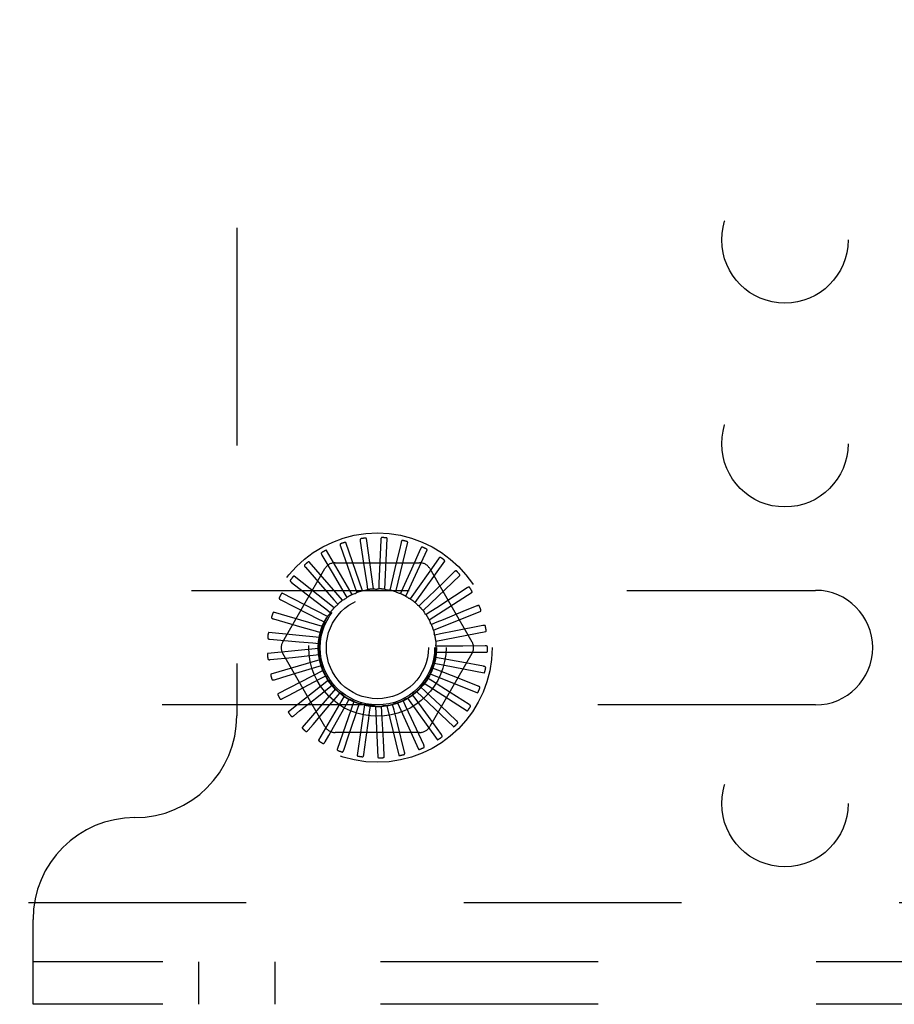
# Model space of a CAD drawing. Header units: inches. Extents: x 0 to 97.1, y 0 to 62.9.
# Tile 38 of 56: x 70.8 to 73, y 49.8 to 52.3. Entities that reach past the tile are written whole.
import ezdxf

# ---------------------------------------------------------------- set-up
doc = ezdxf.new("R2010")
doc.units = ezdxf.units.IN
doc.header["$LTSCALE"] = 5.342857
doc.header["$MEASUREMENT"] = 0
doc.linetypes.add('HIDDEN', pattern=[0.2, 0.1, -0.1])
doc.layers.add('DEFAULT_2', color=8, linetype='HIDDEN')

msp = doc.modelspace()

# ---------------------------------------------------------------- linework, layer by layer
at = {"layer": 'DEFAULT_2', "color": 8, "linetype": 'HIDDEN'}
for p, q in [((71.345219, 53.881453), (71.345219, 50.547453)), ((71.653989, 50.85408), (71.613116, 50.972176)), ((71.648273, 50.9757), (71.656427, 50.921716)), ((71.681068, 50.858414), (71.663283, 50.98211)), ((71.698473, 50.978917), (71.697724, 50.960381)), ((71.708478, 50.857544), (71.714425, 50.982371)), ((71.735229, 50.851502), (71.764691, 50.972948)), ((71.748374, 50.972576), (71.74413, 50.954517)), ((71.628219, 50.8447), (71.565735, 50.952926)), ((71.59959, 50.96304), (71.617813, 50.911575)), ((71.697724, 50.960381), (71.69555, 50.906879)), ((71.74413, 50.954517), (71.73588, 50.919428)), ((71.760352, 50.840508), (71.812266, 50.954183)), ((71.796173, 50.956905), (71.773847, 50.907083)), ((71.60469, 50.830613), (71.522853, 50.925058)), ((71.554182, 50.941396), (71.581816, 50.89431)), ((71.586777, 50.922786), (71.793661, 50.922786)), ((71.656427, 50.921716), (71.664097, 50.870794)), ((71.73588, 50.919428), (71.724074, 50.869303)), ((71.782941, 50.824957), (71.85543, 50.926753)), ((71.840142, 50.932472), (71.81904, 50.902384)), ((71.458076, 50.729036), (71.561518, 50.908203)), ((71.513691, 50.91155), (71.561288, 50.857397)), ((71.617813, 50.911575), (71.634982, 50.863025)), ((71.69555, 50.906879), (71.694157, 50.872912)), ((71.773847, 50.907083), (71.752768, 50.860098)), ((71.81892, 50.908203), (71.922362, 50.729036)), ((71.878693, 50.900159), (71.852278, 50.874608)), ((71.479581, 50.87458), (71.536566, 50.830414)), ((71.584252, 50.812327), (71.48602, 50.889578)), ((71.581816, 50.89431), (71.607862, 50.849886)), ((71.664097, 50.870794), (71.666204, 50.856691)), ((71.694157, 50.872912), (71.693557, 50.858665)), ((71.802178, 50.805412), (71.892622, 50.891651)), ((70.165219, 50.854953), (72.765219, 50.854953)), ((71.567644, 50.790504), (71.456568, 50.847768)), ((71.561288, 50.857397), (71.58372, 50.831853)), ((71.607862, 50.849886), (71.61506, 50.837577)), ((71.634982, 50.863025), (71.639719, 50.849576)), ((71.724074, 50.869303), (71.720789, 50.855428)), ((71.752768, 50.860098), (71.746916, 50.847095)), ((71.817369, 50.78258), (71.922499, 50.850143)), ((71.910433, 50.861134), (71.879659, 50.841044)), ((71.453083, 50.831823), (71.517397, 50.799239)), ((71.536566, 50.830414), (71.563426, 50.809576)), ((71.58372, 50.831853), (71.593117, 50.821128)), ((71.779201, 50.845628), (71.770994, 50.833968)), ((71.802419, 50.826418), (71.792153, 50.816521)), ((71.555467, 50.765932), (71.43556, 50.80114)), ((71.517397, 50.799239), (71.547715, 50.783861)), ((71.563426, 50.809576), (71.574683, 50.800823)), ((71.82158, 50.803161), (71.809627, 50.795386)), ((71.827964, 50.757286), (71.943981, 50.803732)), ((71.934213, 50.816808), (71.900193, 50.802905)), ((71.435156, 50.784823), (71.504474, 50.765)), ((71.547715, 50.783861), (71.560425, 50.777397)), ((71.835995, 50.776697), (71.822786, 50.771325)), ((71.548159, 50.7395), (71.423756, 50.751379)), ((71.504474, 50.765), (71.537155, 50.755638)), ((71.537155, 50.755638), (71.550859, 50.751696)), ((71.833581, 50.730443), (71.956292, 50.754094)), ((71.878478, 50.754638), (71.84514, 50.747984)), ((71.949174, 50.768782), (71.878478, 50.754638)), ((71.426447, 50.735281), (71.498265, 50.728934)), ((71.498265, 50.728934), (71.532127, 50.725926)), ((71.532127, 50.725926), (71.546329, 50.724649)), ((71.84514, 50.747984), (71.831153, 50.745209)), ((71.545986, 50.712162), (71.421583, 50.700283)), ((71.834017, 50.703023), (71.958986, 50.703023)), ((71.848686, 50.718059), (71.834427, 50.717981)), ((71.900182, 50.718404), (71.848686, 50.718059)), ((71.954776, 50.718793), (71.900182, 50.718404)), ((71.427273, 50.684985), (71.481583, 50.690561)), ((71.549026, 50.684907), (71.429119, 50.6497)), ((71.561518, 50.520703), (71.458076, 50.69987)), ((71.481583, 50.690561), (71.532812, 50.6958)), ((71.532812, 50.6958), (71.547, 50.697233)), ((71.922362, 50.69987), (71.81892, 50.520703)), ((71.846505, 50.688004), (71.832489, 50.690626)), ((71.897135, 50.678597), (71.846505, 50.688004)), ((71.950817, 50.668646), (71.897135, 50.678597)), ((71.557169, 50.65872), (71.446093, 50.601456)), ((71.489875, 50.651508), (71.539187, 50.666347)), ((71.539187, 50.666347), (71.552847, 50.67044)), ((71.838675, 50.658905), (71.825409, 50.664132)), ((71.829255, 50.676016), (71.951966, 50.652365)), ((71.88661, 50.640086), (71.838675, 50.658905)), ((71.437601, 50.635755), (71.455362, 50.641109)), ((71.455362, 50.641109), (71.489875, 50.651508)), ((71.570121, 50.634548), (71.471889, 50.557297)), ((71.520908, 50.622857), (71.551021, 50.638634)), ((71.551021, 50.638634), (71.563659, 50.645237)), ((71.56597, 50.642718), (71.56609, 50.642476)), ((71.82548, 50.631813), (71.813442, 50.639456)), ((71.819468, 50.650397), (71.935485, 50.603951)), ((71.868987, 50.604263), (71.82548, 50.631813)), ((71.937438, 50.620156), (71.88661, 50.640086)), ((71.473487, 50.597988), (71.520908, 50.622857)), ((71.587414, 50.613263), (71.505576, 50.518818)), ((71.541302, 50.59247), (71.567885, 50.61366)), ((71.567885, 50.61366), (71.579045, 50.622536)), ((71.786403, 50.606949), (71.876847, 50.520711)), ((71.807396, 50.607708), (71.797022, 50.617491)), ((71.80501, 50.627094), (71.91014, 50.559531)), ((71.844903, 50.572422), (71.807396, 50.607708)), ((71.45706, 50.589369), (71.473487, 50.597988)), ((71.499445, 50.559075), (71.541302, 50.59247)), ((71.608422, 50.595636), (71.545937, 50.487409)), ((71.567079, 50.566491), (71.589171, 50.59233)), ((71.589171, 50.59233), (71.598449, 50.603157)), ((71.632386, 50.582302), (71.591513, 50.464207)), ((71.614109, 50.575413), (71.621171, 50.587801)), ((71.759329, 50.571804), (71.753335, 50.584742)), ((71.764319, 50.590689), (71.836808, 50.488892)), ((71.785077, 50.587461), (71.776742, 50.599031)), ((71.815228, 50.545715), (71.785077, 50.587461)), ((71.915125, 50.575073), (71.868987, 50.604263)), ((72.765219, 50.573953), (70.165219, 50.573953)), ((71.484946, 50.547503), (71.499445, 50.559075)), ((71.532298, 50.525779), (71.567079, 50.566491)), ((71.597306, 50.545861), (71.614109, 50.575413)), ((71.658441, 50.573746), (71.640656, 50.450049)), ((71.641798, 50.563522), (71.646388, 50.577022)), ((71.671237, 50.557085), (71.673189, 50.571211)), ((71.685644, 50.570274), (71.69159, 50.445447)), ((71.701362, 50.556337), (71.700605, 50.570576)), ((71.713013, 50.572014), (71.742475, 50.450568)), ((71.731084, 50.561303), (71.727646, 50.575142)), ((71.739317, 50.52832), (71.731084, 50.561303)), ((71.739558, 50.578902), (71.791472, 50.465226)), ((71.773655, 50.540975), (71.759329, 50.571804)), ((71.884683, 50.535028), (71.844903, 50.572422)), ((71.570858, 50.499302), (71.597306, 50.545861)), ((71.804068, 50.475606), (71.773655, 50.540975)), ((71.847212, 50.501468), (71.815228, 50.545715)), ((71.520251, 50.511672), (71.532298, 50.525779)), ((71.756808, 50.458376), (71.739317, 50.52832)), ((71.561699, 50.48317), (71.570858, 50.499302)), ((71.793661, 50.50612), (71.586777, 50.50612)), ((71.607792, 50.463027), (71.619563, 50.497841)), ((71.656864, 50.451971), (71.661834, 50.488384)), ((71.707142, 50.450402), (71.705131, 50.487097)), ((69.765219, 50.089453), (73.015219, 50.089453)), ((70.845219, 49.839453), (70.845219, 50.047453)), ((92.535219, 49.943453), (70.845219, 49.943453)), ((71.251469, 49.943453), (71.251469, 49.839453)), ((71.438969, 49.943453), (71.438969, 49.839453)), ((92.535219, 49.839453), (70.845219, 49.839453))]:
    msp.add_line(p, q, dxfattribs=at)
for points in [[(71.600271, 50.969316), (71.599853, 50.96912), (71.599504, 50.968866), (71.599225, 50.968548), (71.599015, 50.968182), (71.598872, 50.967783), (71.598788, 50.967349), (71.598759, 50.966881), (71.598777, 50.966387), (71.598837, 50.965869), (71.598933, 50.965332), (71.59906, 50.964779), (71.599213, 50.964212), (71.59939, 50.963633), (71.59959, 50.96304)], [(71.613116, 50.972176), (71.613029, 50.972326), (71.612912, 50.972447), (71.61276, 50.972538), (71.612584, 50.972604), (71.612392, 50.972651), (71.612186, 50.97268), (71.611972, 50.972696), (71.611747, 50.972699), (71.611513, 50.972691), (71.61127, 50.972673), (71.611019, 50.972647), (71.610761, 50.972612), (71.610495, 50.972569), (71.610223, 50.972518), (71.609941, 50.97246), (71.609651, 50.972393), (71.609345, 50.972317), (71.609038, 50.972235), (71.608745, 50.97215), (71.608462, 50.972062)], [(71.65013, 50.981733), (71.649682, 50.98162), (71.649291, 50.981436), (71.648958, 50.981177), (71.648681, 50.980858), (71.648465, 50.980493), (71.648302, 50.980082), (71.648184, 50.979629), (71.648108, 50.97914), (71.648069, 50.97862), (71.648062, 50.978074), (71.648082, 50.977508), (71.648125, 50.976922), (71.648189, 50.976319), (71.648273, 50.9757)], [(71.663283, 50.98211), (71.663227, 50.982274), (71.663135, 50.982415), (71.663003, 50.982533), (71.662843, 50.982632), (71.662663, 50.982714), (71.662466, 50.982782), (71.662258, 50.982837), (71.662038, 50.982883), (71.661807, 50.98292), (71.661565, 50.982948), (71.661314, 50.98297), (71.661053, 50.982984), (71.660785, 50.982992), (71.660507, 50.982994), (71.66022, 50.98299), (71.659922, 50.98298), (71.659613, 50.982963), (71.659291, 50.98294), (71.658955, 50.982909), (71.658605, 50.982869)], [(71.701438, 50.98449), (71.700976, 50.984463), (71.700558, 50.984357), (71.700181, 50.984166), (71.699849, 50.983905), (71.699568, 50.983587), (71.69933, 50.983214), (71.699128, 50.982792), (71.698961, 50.982326), (71.698825, 50.981823), (71.698715, 50.981289), (71.698626, 50.980729), (71.698558, 50.980145), (71.698507, 50.979541), (71.698473, 50.978917)], [(71.714425, 50.982371), (71.7144, 50.982542), (71.714337, 50.982699), (71.714229, 50.982839), (71.714091, 50.982966), (71.71393, 50.983081), (71.713749, 50.983185), (71.713556, 50.983279), (71.713348, 50.983365), (71.713128, 50.983445), (71.712896, 50.983519), (71.712653, 50.983588), (71.7124, 50.983651), (71.712138, 50.98371), (71.711866, 50.983764), (71.711583, 50.983815), (71.711289, 50.983861), (71.710982, 50.983903), (71.710661, 50.983941), (71.710323, 50.983974), (71.709969, 50.984002)], [(71.752339, 50.977487), (71.751881, 50.977548), (71.75145, 50.977523), (71.751045, 50.977406), (71.75067, 50.977213), (71.750333, 50.976954), (71.750028, 50.976633), (71.749751, 50.976257), (71.749498, 50.975831), (71.749269, 50.975363), (71.74906, 50.974859), (71.748868, 50.974326), (71.74869, 50.973765), (71.748525, 50.973182), (71.748374, 50.972576)], [(71.764691, 50.972948), (71.7647, 50.973121), (71.764666, 50.973287), (71.764588, 50.973445), (71.764476, 50.973596), (71.76434, 50.973739), (71.764182, 50.973875), (71.76401, 50.974004), (71.763822, 50.974128), (71.763621, 50.974248), (71.763407, 50.974365), (71.763182, 50.974478), (71.762945, 50.974588), (71.762699, 50.974696), (71.762442, 50.974801), (71.762174, 50.974904), (71.761894, 50.975005), (71.761595, 50.975106), (71.761293, 50.975203), (71.761002, 50.975289), (71.760718, 50.975368)], [(71.553664, 50.947687), (71.55329, 50.947416), (71.552995, 50.9471), (71.552782, 50.946735), (71.552644, 50.946337), (71.552579, 50.945917), (71.55258, 50.945475), (71.552639, 50.94501), (71.55275, 50.944528), (71.552907, 50.944031), (71.553104, 50.943522), (71.553332, 50.943003), (71.553591, 50.942475), (71.553874, 50.94194), (71.554182, 50.941396)], [(71.565735, 50.952926), (71.565622, 50.953057), (71.565483, 50.953154), (71.565317, 50.953215), (71.565132, 50.953247), (71.564934, 50.953256), (71.564727, 50.953246), (71.564513, 50.953221), (71.564292, 50.953181), (71.564063, 50.953129), (71.563828, 50.953066), (71.563587, 50.952992), (71.56334, 50.952909), (71.563087, 50.952817), (71.562829, 50.952715), (71.562564, 50.952605), (71.562291, 50.952484), (71.56201, 50.952354), (71.56172, 50.952213), (71.56142, 50.952059), (71.56111, 50.951893)], [(71.800997, 50.960977), (71.800558, 50.961124), (71.80013, 50.961181), (71.79971, 50.961143), (71.799305, 50.961024), (71.798926, 50.960833), (71.798566, 50.960577), (71.798222, 50.960259), (71.797893, 50.959889), (71.79758, 50.959473), (71.797279, 50.959017), (71.796989, 50.95853), (71.796709, 50.958013), (71.796437, 50.957472), (71.796173, 50.956905)], [(71.812266, 50.954183), (71.812307, 50.954351), (71.812306, 50.95452), (71.812259, 50.954691), (71.812177, 50.95486), (71.81207, 50.955026), (71.811941, 50.95519), (71.811797, 50.955349), (71.811636, 50.955506), (71.811461, 50.955662), (71.811273, 50.955817), (71.811074, 50.955971), (71.810862, 50.956124), (71.810641, 50.956276), (71.810408, 50.956428), (71.810165, 50.956579), (71.809908, 50.956732), (71.809639, 50.956885), (71.809356, 50.95704), (71.809056, 50.957195), (71.808742, 50.957351)], [(71.522853, 50.925058), (71.522717, 50.925165), (71.522563, 50.925234), (71.522388, 50.925262), (71.5222, 50.925259), (71.522005, 50.92523), (71.521803, 50.925181), (71.521597, 50.925116), (71.521388, 50.925035), (71.521173, 50.924941), (71.520954, 50.924834), (71.520731, 50.924716), (71.520504, 50.924587), (71.520274, 50.924449), (71.52004, 50.924301), (71.5198, 50.924142), (71.519555, 50.923972), (71.519304, 50.923791), (71.519045, 50.923597), (71.518778, 50.923388), (71.518503, 50.923164)], [(71.84565, 50.935557), (71.845247, 50.935785), (71.844838, 50.935921), (71.844417, 50.935964), (71.843997, 50.935924), (71.843589, 50.935808), (71.843187, 50.935624), (71.842789, 50.935377), (71.842397, 50.935076), (71.84201, 50.934727), (71.841628, 50.934336), (71.841251, 50.933913), (71.840879, 50.933459), (71.840509, 50.932979), (71.840142, 50.932472)], [(71.85543, 50.926753), (71.855502, 50.926911), (71.855533, 50.927077), (71.855519, 50.927253), (71.855471, 50.927435), (71.855397, 50.927618), (71.855302, 50.927803), (71.85519, 50.927987), (71.855062, 50.928172), (71.85492, 50.928358), (71.854764, 50.928546), (71.854597, 50.928735), (71.854419, 50.928925), (71.85423, 50.929116), (71.85403, 50.929309), (71.85382, 50.929504), (71.853597, 50.929702), (71.853357, 50.929907), (71.853113, 50.930109), (71.852874, 50.930299), (71.852637, 50.930479)], [(71.511991, 50.917629), (71.511676, 50.917292), (71.511446, 50.916926), (71.511306, 50.916528), (71.511246, 50.91611), (71.511262, 50.915686), (71.511346, 50.915252), (71.511492, 50.914807), (71.511692, 50.914354), (71.511941, 50.913896), (71.51223, 50.913433), (71.512553, 50.912967), (71.512906, 50.912498), (71.513285, 50.912025), (71.513691, 50.91155)], [(71.81904, 50.902384), (71.788874, 50.8594), (71.779201, 50.845628)], [(71.884685, 50.902146), (71.884333, 50.902446), (71.883957, 50.902658), (71.883552, 50.902779), (71.883132, 50.902819), (71.882709, 50.902783), (71.882279, 50.902678), (71.881842, 50.902511), (71.8814, 50.902289), (71.880954, 50.90202), (71.880505, 50.901709), (71.880055, 50.901364), (71.879603, 50.900988), (71.879149, 50.900587), (71.878693, 50.900159)], [(71.892622, 50.891651), (71.892723, 50.891791), (71.892784, 50.891949), (71.892804, 50.892124), (71.892791, 50.892312), (71.892754, 50.892506), (71.892695, 50.892706), (71.89262, 50.892907), (71.892529, 50.893113), (71.892425, 50.893323), (71.892308, 50.893536), (71.89218, 50.893754), (71.89204, 50.893974), (71.891891, 50.894197), (71.891732, 50.894425), (71.891562, 50.894656), (71.891381, 50.894893), (71.891188, 50.895135), (71.890982, 50.895384), (71.890761, 50.89564), (71.890526, 50.895903)], [(71.476761, 50.880228), (71.476515, 50.879837), (71.476359, 50.879434), (71.476296, 50.879016), (71.476316, 50.878595), (71.476412, 50.878181), (71.476577, 50.877771), (71.476804, 50.877362), (71.477087, 50.876956), (71.477417, 50.876553), (71.477789, 50.876153), (71.478194, 50.875756), (71.47863, 50.875362), (71.479092, 50.87497), (71.479581, 50.87458)], [(71.48602, 50.889578), (71.485866, 50.889657), (71.485702, 50.889696), (71.485525, 50.88969), (71.485341, 50.889651), (71.485155, 50.889587), (71.484966, 50.8895), (71.484777, 50.889397), (71.484586, 50.889278), (71.484393, 50.889145), (71.484198, 50.888999), (71.484002, 50.888841), (71.483803, 50.888671), (71.483603, 50.888492), (71.483401, 50.888302), (71.483196, 50.888101), (71.482988, 50.887888), (71.482771, 50.887658), (71.482558, 50.887423), (71.482358, 50.887194), (71.482168, 50.886968)], [(71.852278, 50.874608), (71.814522, 50.83811), (71.802419, 50.826418)], [(71.456568, 50.847768), (71.456402, 50.847817), (71.456233, 50.847824), (71.456061, 50.847785), (71.455887, 50.847712), (71.455716, 50.847613), (71.455547, 50.847492), (71.455381, 50.847355), (71.455216, 50.847202), (71.455052, 50.847035), (71.454888, 50.846855), (71.454725, 50.846662), (71.454562, 50.846458), (71.4544, 50.846245), (71.454237, 50.84602), (71.454074, 50.845783), (71.45391, 50.845535), (71.453744, 50.845273), (71.453576, 50.844997), (71.453406, 50.844705), (71.453236, 50.844398)], [(71.628219, 50.8447), (71.630312, 50.845465), (71.632413, 50.846197), (71.634523, 50.846896), (71.636641, 50.847562)], [(71.639719, 50.849576), (71.639293, 50.849123), (71.638828, 50.848715), (71.638319, 50.848349), (71.637779, 50.848031), (71.637221, 50.84777), (71.636641, 50.847562)], [(71.653989, 50.85408), (71.656189, 50.854435), (71.65839, 50.854756), (71.660594, 50.855043), (71.6628, 50.855297)], [(71.666204, 50.856691), (71.6657, 50.856327), (71.665166, 50.856015), (71.664597, 50.855751), (71.664007, 50.855541), (71.66341, 50.85539), (71.6628, 50.855297)], [(71.681068, 50.858414), (71.683295, 50.858346), (71.685518, 50.858244), (71.687736, 50.858109), (71.68995, 50.857941)], [(71.693557, 50.858665), (71.692993, 50.858404), (71.69241, 50.858198), (71.691801, 50.858047), (71.691181, 50.857952), (71.690567, 50.857917), (71.68995, 50.857941)], [(71.708478, 50.857544), (71.710652, 50.857056), (71.712816, 50.856535), (71.714968, 50.855983), (71.71711, 50.855398)], [(71.720789, 50.855428), (71.720186, 50.855278), (71.719574, 50.855186), (71.718948, 50.855152), (71.718321, 50.855177), (71.717711, 50.855259), (71.717111, 50.855398)], [(71.735229, 50.851502), (71.737271, 50.850612), (71.739297, 50.849691), (71.741306, 50.848741), (71.743299, 50.847762)], [(71.746916, 50.847095), (71.746296, 50.847061), (71.745678, 50.847087), (71.745056, 50.847173), (71.744446, 50.847316), (71.743862, 50.847511), (71.743299, 50.847762)], [(71.916692, 50.861951), (71.916403, 50.862312), (71.916074, 50.862591), (71.915699, 50.862787), (71.915294, 50.862906), (71.914872, 50.86295), (71.91443, 50.862929), (71.913969, 50.862848), (71.913493, 50.862714), (71.913004, 50.862533), (71.912505, 50.862313), (71.911998, 50.86206), (71.911483, 50.861776), (71.910961, 50.861468), (71.910433, 50.861134)], [(71.922499, 50.850143), (71.922625, 50.850263), (71.922715, 50.850405), (71.922768, 50.850574), (71.922791, 50.850761), (71.922791, 50.850958), (71.922771, 50.851165), (71.922735, 50.851378), (71.922685, 50.851597), (71.922622, 50.851823), (71.922548, 50.852054), (71.922463, 50.852292), (71.922368, 50.852535), (71.922264, 50.852783), (71.92215, 50.853036), (71.922027, 50.853295), (71.921894, 50.853562), (71.921751, 50.853836), (71.921596, 50.85412), (71.921427, 50.854414), (71.921244, 50.854718)], [(71.449245, 50.836835), (71.449078, 50.836404), (71.449, 50.835979), (71.449018, 50.835557), (71.449118, 50.835147), (71.44929, 50.834759), (71.44953, 50.834388), (71.44983, 50.834029), (71.450185, 50.833683), (71.450585, 50.83335), (71.451026, 50.833028), (71.451499, 50.832715), (71.452002, 50.832411), (71.452529, 50.832113), (71.453083, 50.831823)], [(71.60469, 50.830613), (71.6066, 50.83176), (71.608525, 50.832876), (71.610464, 50.833962), (71.612418, 50.835017)], [(71.61506, 50.837577), (71.614727, 50.837052), (71.614348, 50.836563), (71.613917, 50.836107), (71.613447, 50.835692), (71.612949, 50.835331), (71.612418, 50.835017)], [(71.760352, 50.840508), (71.762189, 50.839246), (71.764004, 50.837959), (71.765797, 50.836646), (71.767568, 50.835308)], [(71.770994, 50.833968), (71.770379, 50.834052), (71.769777, 50.834195), (71.769182, 50.834397), (71.76861, 50.834652), (71.768074, 50.834955), (71.767568, 50.835308)], [(71.782941, 50.824957), (71.784505, 50.823371), (71.786044, 50.821764), (71.787556, 50.820135), (71.789042, 50.818485)], [(71.879659, 50.841044), (71.835678, 50.812351), (71.82158, 50.803161)], [(71.43556, 50.80114), (71.435388, 50.801157), (71.435221, 50.801132), (71.435059, 50.801061), (71.434903, 50.800956), (71.434753, 50.800827), (71.43461, 50.800676), (71.434473, 50.80051), (71.43434, 50.800328), (71.43421, 50.800133), (71.434084, 50.799925), (71.43396, 50.799706), (71.433839, 50.799475), (71.43372, 50.799234), (71.433603, 50.798982), (71.433487, 50.798719), (71.433373, 50.798444), (71.433257, 50.79815), (71.433147, 50.797853), (71.433046, 50.797565), (71.432953, 50.797283)], [(71.574683, 50.800823), (71.574569, 50.800212), (71.574399, 50.799618), (71.574169, 50.799034), (71.573886, 50.798475), (71.573558, 50.797953), (71.573182, 50.797465)], [(71.584252, 50.812327), (71.585911, 50.813815), (71.58759, 50.815275), (71.589288, 50.816708), (71.591007, 50.818114)], [(71.593117, 50.821128), (71.592889, 50.820549), (71.592609, 50.819998), (71.592273, 50.819468), (71.59189, 50.818972), (71.591469, 50.818523), (71.591007, 50.818114)], [(71.792153, 50.816521), (71.791564, 50.816721), (71.791, 50.816974), (71.790455, 50.817285), (71.789942, 50.817644), (71.789472, 50.818043), (71.789043, 50.818485)], [(71.802178, 50.805412), (71.803413, 50.803561), (71.804619, 50.801692), (71.805796, 50.799806), (71.806945, 50.797903)], [(71.900193, 50.802905), (71.851577, 50.783053), (71.835995, 50.776697)], [(71.940513, 50.816426), (71.940298, 50.816835), (71.940027, 50.817171), (71.939697, 50.817434), (71.939322, 50.817627), (71.938916, 50.817751), (71.938478, 50.817813), (71.93801, 50.817821), (71.937517, 50.817779), (71.937003, 50.817695), (71.936471, 50.817573), (71.935925, 50.81742), (71.935365, 50.81724), (71.934795, 50.817036), (71.934213, 50.816808)], [(71.943981, 50.803732), (71.944127, 50.803825), (71.944243, 50.803948), (71.944326, 50.804104), (71.944384, 50.804283), (71.944422, 50.804477), (71.944441, 50.804684), (71.944446, 50.8049), (71.944439, 50.805124), (71.94442, 50.805358), (71.944391, 50.805599), (71.944352, 50.805849), (71.944305, 50.806105), (71.944249, 50.806368), (71.944186, 50.806638), (71.944114, 50.806916), (71.944034, 50.807203), (71.943943, 50.807506), (71.943846, 50.807808), (71.943748, 50.808095), (71.943647, 50.808373)], [(71.430439, 50.789018), (71.430356, 50.788564), (71.43036, 50.788132), (71.430458, 50.787721), (71.430633, 50.787337), (71.430876, 50.786989), (71.431181, 50.786669), (71.431545, 50.786374), (71.431958, 50.786102), (71.432414, 50.785851), (71.432908, 50.785618), (71.433431, 50.7854), (71.433983, 50.785196), (71.434557, 50.785004), (71.435156, 50.784823)], [(71.560425, 50.777397), (71.560429, 50.776776), (71.560374, 50.776159), (71.560259, 50.775543), (71.560087, 50.77494), (71.559864, 50.774366), (71.559587, 50.773815)], [(71.567644, 50.790504), (71.568991, 50.792279), (71.570363, 50.79403), (71.57176, 50.795759), (71.573182, 50.797465)], [(71.809627, 50.795386), (71.809087, 50.795693), (71.808581, 50.796049), (71.808105, 50.796457), (71.807668, 50.796907), (71.807283, 50.797387), (71.806945, 50.797903)], [(71.817369, 50.78258), (71.818232, 50.780526), (71.819063, 50.778462), (71.819862, 50.776388), (71.820628, 50.774304)], [(71.822786, 50.771325), (71.822314, 50.771729), (71.821884, 50.772174), (71.821494, 50.772665), (71.821151, 50.773189), (71.820863, 50.773734), (71.820628, 50.774304)], [(71.423756, 50.751379), (71.423584, 50.751363), (71.423425, 50.751307), (71.423279, 50.751206), (71.423146, 50.751074), (71.423023, 50.750918), (71.422911, 50.750743), (71.422808, 50.750554), (71.422712, 50.750351), (71.422622, 50.750135), (71.422537, 50.749907), (71.422457, 50.749668), (71.422381, 50.749418), (71.42231, 50.749159), (71.422243, 50.74889), (71.422179, 50.74861), (71.422119, 50.748318), (71.422062, 50.748013), (71.422009, 50.747694), (71.42196, 50.747361), (71.421916, 50.747014)], [(71.550859, 50.751696), (71.55098, 50.751086), (71.551042, 50.750471), (71.551046, 50.749843), (71.550992, 50.749219), (71.550881, 50.748614), (71.550713, 50.74802)], [(71.555467, 50.765932), (71.556454, 50.76793), (71.557469, 50.76991), (71.558514, 50.771871), (71.559587, 50.773815)], [(71.827964, 50.757286), (71.828423, 50.755106), (71.828849, 50.752922), (71.829241, 50.750734), (71.829599, 50.748543)], [(71.955289, 50.767214), (71.955155, 50.767657), (71.954953, 50.768038), (71.954678, 50.768359), (71.954346, 50.76862), (71.953971, 50.768818), (71.953553, 50.768962), (71.953095, 50.769058), (71.952602, 50.769111), (71.952082, 50.769125), (71.951536, 50.769106), (71.950971, 50.769059), (71.950388, 50.768988), (71.949789, 50.768896), (71.949174, 50.768782)], [(71.956292, 50.754094), (71.956452, 50.754158), (71.956589, 50.754257), (71.956701, 50.754394), (71.956792, 50.754559), (71.956865, 50.754742), (71.956923, 50.754942), (71.956969, 50.755152), (71.957004, 50.755374), (71.95703, 50.755607), (71.957047, 50.75585), (71.957056, 50.756102), (71.957058, 50.756363), (71.957054, 50.756631), (71.957042, 50.756909), (71.957025, 50.757195), (71.957, 50.757492), (71.956969, 50.757801), (71.956931, 50.758122), (71.956883, 50.758455), (71.956828, 50.758801)], [(71.421022, 50.738509), (71.421026, 50.738046), (71.421113, 50.737622), (71.421286, 50.737237), (71.421531, 50.736893), (71.421835, 50.736597), (71.422196, 50.736341), (71.422608, 50.73612), (71.423065, 50.735931), (71.423561, 50.735771), (71.42409, 50.735635), (71.424645, 50.735521), (71.425225, 50.735425), (71.425825, 50.735344), (71.426447, 50.735281)], [(71.548159, 50.7395), (71.54875, 50.741648), (71.549373, 50.743784), (71.550027, 50.745908), (71.550713, 50.74802)], [(71.831153, 50.745209), (71.830766, 50.745695), (71.830429, 50.746213), (71.830138, 50.746769), (71.8299, 50.747349), (71.829721, 50.747938), (71.829599, 50.748543)], [(71.833581, 50.730443), (71.833619, 50.728216), (71.833624, 50.725991), (71.833594, 50.723768), (71.833532, 50.721549)], [(71.545986, 50.712162), (71.54616, 50.714384), (71.546367, 50.716599), (71.546608, 50.718808), (71.546881, 50.721012)], [(71.546329, 50.724649), (71.546563, 50.724073), (71.546741, 50.723481), (71.546863, 50.722865), (71.546928, 50.722242), (71.546934, 50.721626), (71.546881, 50.721012)], [(71.834017, 50.703023), (71.833633, 50.700828), (71.833216, 50.698643), (71.832766, 50.696466), (71.832285, 50.694299)], [(71.834427, 50.717981), (71.834139, 50.718532), (71.833906, 50.719104), (71.833726, 50.719706), (71.833602, 50.72032), (71.833538, 50.720932), (71.833532, 50.721549)], [(71.960484, 50.716096), (71.960436, 50.716556), (71.96031, 50.716969), (71.960101, 50.717336), (71.959824, 50.717655), (71.959493, 50.71792), (71.95911, 50.718141), (71.958678, 50.718322), (71.958205, 50.718467), (71.957696, 50.718579), (71.957157, 50.718664), (71.956593, 50.718725), (71.956007, 50.718765), (71.955402, 50.718788), (71.954776, 50.718793)], [(71.958986, 50.703023), (71.959155, 50.703055), (71.959308, 50.703126), (71.959443, 50.703239), (71.959563, 50.703383), (71.95967, 50.703549), (71.959765, 50.703733), (71.95985, 50.703931), (71.959926, 50.704142), (71.959995, 50.704365), (71.960058, 50.704599), (71.960115, 50.704844), (71.960167, 50.705099), (71.960213, 50.705363), (71.960254, 50.705637), (71.960291, 50.70592), (71.960323, 50.706216), (71.960352, 50.70653), (71.960374, 50.706844), (71.96039, 50.70714), (71.960399, 50.707422)], [(71.421583, 50.700283), (71.421418, 50.700235), (71.421273, 50.70015), (71.421149, 50.700025), (71.421043, 50.69987), (71.420952, 50.699695), (71.420875, 50.699502), (71.420809, 50.699297), (71.420753, 50.69908), (71.420705, 50.698851), (71.420665, 50.698611), (71.420632, 50.698362), (71.420605, 50.698103), (71.420584, 50.697836), (71.420569, 50.69756), (71.420559, 50.697274), (71.420555, 50.696976), (71.420557, 50.696663), (71.420564, 50.696346), (71.420578, 50.696035), (71.420597, 50.695728)], [(71.421335, 50.687126), (71.421426, 50.686673), (71.421591, 50.686275), (71.421834, 50.685929), (71.42214, 50.685638), (71.422494, 50.685405), (71.422897, 50.685222), (71.423344, 50.685083), (71.423829, 50.684984), (71.424346, 50.68492), (71.42489, 50.684887), (71.425457, 50.68488), (71.426045, 50.684895), (71.42665, 50.68493), (71.427273, 50.684985)], [(71.547, 50.697233), (71.547339, 50.696712), (71.547625, 50.696164), (71.547862, 50.695583), (71.548043, 50.694983), (71.548166, 50.69438), (71.54823, 50.693766)], [(71.549026, 50.684907), (71.548777, 50.687121), (71.548561, 50.689336), (71.548379, 50.691551), (71.54823, 50.693766)], [(71.832489, 50.690626), (71.83231, 50.691221), (71.832189, 50.691828), (71.832126, 50.692452), (71.832121, 50.693078), (71.832174, 50.693692), (71.832285, 50.694298)], [(71.552847, 50.67044), (71.553278, 50.669993), (71.553663, 50.669509), (71.554006, 50.668983), (71.554297, 50.668428), (71.554532, 50.667859), (71.554711, 50.667269)], [(71.557169, 50.65872), (71.556505, 50.660847), (71.555874, 50.662981), (71.555276, 50.665121), (71.554711, 50.667269)], [(71.825409, 50.664132), (71.825346, 50.66475), (71.825342, 50.665368), (71.825398, 50.665993), (71.825512, 50.66661), (71.825679, 50.667202), (71.825903, 50.667777)], [(71.829255, 50.676016), (71.828462, 50.673933), (71.82764, 50.671866), (71.826786, 50.669814), (71.825903, 50.667777)], [(71.955911, 50.664919), (71.955951, 50.665379), (71.955905, 50.665808), (71.955769, 50.666208), (71.955558, 50.666574), (71.955283, 50.666897), (71.954949, 50.667186), (71.954559, 50.667446), (71.954122, 50.667678), (71.953643, 50.667884), (71.95313, 50.668069), (71.952588, 50.668236), (71.95202, 50.668387), (71.95143, 50.668524), (71.950817, 50.668646)], [(71.951966, 50.652365), (71.952138, 50.652365), (71.952302, 50.652406), (71.952457, 50.652492), (71.952602, 50.652611), (71.952739, 50.652754), (71.952867, 50.652918), (71.952988, 50.653096), (71.953103, 50.653289), (71.953213, 50.653496), (71.953319, 50.653715), (71.953422, 50.653945), (71.953521, 50.654187), (71.953616, 50.654438), (71.953709, 50.654699), (71.953799, 50.654972), (71.953886, 50.655257), (71.953972, 50.655555), (71.954055, 50.655867), (71.954136, 50.656195), (71.954213, 50.656539)], [(71.429119, 50.6497), (71.428966, 50.649621), (71.428839, 50.649509), (71.428741, 50.649362), (71.428666, 50.649189), (71.42861, 50.649), (71.428571, 50.648795), (71.428546, 50.648582), (71.428532, 50.648357), (71.428529, 50.648123), (71.428535, 50.64788), (71.428549, 50.647628), (71.428572, 50.647368), (71.428602, 50.647101), (71.42864, 50.646826), (71.428685, 50.646542), (71.428737, 50.646249), (71.428799, 50.64594), (71.428866, 50.645629), (71.428937, 50.645334), (71.429011, 50.645047)], [(71.431365, 50.636734), (71.431541, 50.636307), (71.431778, 50.635946), (71.432082, 50.635652), (71.432437, 50.635425), (71.43283, 50.635263), (71.43326, 50.635159), (71.433725, 50.635107), (71.43422, 50.635101), (71.434739, 50.635137), (71.435281, 50.635208), (71.435839, 50.635308), (71.436413, 50.635434), (71.437, 50.635583), (71.437601, 50.635755)], [(71.563659, 50.645237), (71.564129, 50.644909), (71.564568, 50.644542), (71.564977, 50.644133), (71.56535, 50.64369), (71.56568, 50.643219), (71.56597, 50.642718)], [(71.570121, 50.634548), (71.569416, 50.635852), (71.568724, 50.637164), (71.568045, 50.638482), (71.56738, 50.639807), (71.566728, 50.641138), (71.56609, 50.642476)], [(71.813442, 50.639456), (71.813497, 50.640075), (71.813611, 50.640683), (71.813784, 50.641286), (71.814012, 50.64187), (71.814289, 50.64242), (71.814618, 50.642942)], [(71.819468, 50.650397), (71.818296, 50.648503), (71.817097, 50.646629), (71.81587, 50.644775), (71.814618, 50.642942)], [(71.579045, 50.622536), (71.579612, 50.622281), (71.580149, 50.621975), (71.580662, 50.621614), (71.581139, 50.621208), (71.581569, 50.620766), (71.581954, 50.620285)], [(71.587414, 50.613263), (71.586007, 50.61499), (71.584628, 50.616736), (71.583278, 50.618501), (71.581954, 50.620285)], [(71.786403, 50.606949), (71.78461, 50.605626), (71.7828, 50.604332), (71.780973, 50.603066), (71.779129, 50.60183)], [(71.797022, 50.617491), (71.797196, 50.618093), (71.797422, 50.618668), (71.797702, 50.619221), (71.798032, 50.619745), (71.79841, 50.620234), (71.798836, 50.620692)], [(71.80501, 50.627094), (71.8035, 50.625456), (71.801968, 50.623843), (71.800413, 50.622255), (71.798836, 50.620692)], [(71.935485, 50.603951), (71.935655, 50.603918), (71.935824, 50.603927), (71.935992, 50.603983), (71.936157, 50.604072), (71.936318, 50.604187), (71.936475, 50.604323), (71.936627, 50.604475), (71.936777, 50.604643), (71.936924, 50.604825), (71.93707, 50.60502), (71.937214, 50.605227), (71.937357, 50.605446), (71.937498, 50.605674), (71.937639, 50.605914), (71.937779, 50.606164), (71.937919, 50.606427), (71.938059, 50.606703), (71.9382, 50.606994), (71.938341, 50.607302), (71.938483, 50.607626)], [(71.941735, 50.615531), (71.941861, 50.615976), (71.941898, 50.616406), (71.94184, 50.616825), (71.941702, 50.617223), (71.941493, 50.617593), (71.941219, 50.61794), (71.940886, 50.618269), (71.9405, 50.618579), (71.94007, 50.618873), (71.939601, 50.619151), (71.9391, 50.619418), (71.938571, 50.619673), (71.938017, 50.619919), (71.937438, 50.620156)], [(71.446093, 50.601456), (71.445956, 50.60135), (71.445853, 50.601216), (71.445785, 50.601053), (71.445744, 50.600869), (71.445725, 50.600673), (71.445725, 50.600465), (71.445741, 50.60025), (71.44577, 50.600027), (71.445811, 50.599797), (71.445863, 50.599559), (71.445925, 50.599314), (71.445996, 50.599063), (71.446076, 50.598807), (71.446165, 50.598544), (71.446263, 50.598274), (71.44637, 50.597996), (71.446487, 50.597709), (71.446614, 50.597412), (71.446754, 50.597105), (71.446905, 50.596788)], [(71.450751, 50.58915), (71.451005, 50.588763), (71.451306, 50.588454), (71.45166, 50.588224), (71.452052, 50.588067), (71.452468, 50.587982), (71.45291, 50.587962), (71.453377, 50.587999), (71.453864, 50.588087), (71.454368, 50.58822), (71.454886, 50.588393), (71.455415, 50.588596), (71.455954, 50.588829), (71.456503, 50.589086), (71.45706, 50.589369)], [(71.598449, 50.603157), (71.599054, 50.603015), (71.59964, 50.602816), (71.600212, 50.602558), (71.600757, 50.60225), (71.601262, 50.601897), (71.601732, 50.601498)], [(71.608422, 50.595636), (71.606713, 50.597066), (71.605029, 50.598519), (71.603368, 50.599997), (71.601732, 50.601498)], [(71.621171, 50.587801), (71.621791, 50.587775), (71.622404, 50.587691), (71.623015, 50.587546), (71.623609, 50.587346), (71.624171, 50.587096), (71.624708, 50.586793)], [(71.632386, 50.582302), (71.630438, 50.583383), (71.628509, 50.584492), (71.626599, 50.585629), (71.624708, 50.586793)], [(71.753335, 50.584742), (71.753716, 50.585233), (71.75414, 50.585683), (71.754612, 50.586097), (71.755119, 50.586465), (71.755649, 50.586778), (71.756208, 50.587039)], [(71.764319, 50.590689), (71.762309, 50.589729), (71.760287, 50.5888), (71.758253, 50.587904), (71.756208, 50.587039)], [(71.776742, 50.599031), (71.777023, 50.599585), (71.777355, 50.600107), (71.77774, 50.600603), (71.778168, 50.60106), (71.77863, 50.601468), (71.779129, 50.60183)], [(71.471889, 50.557297), (71.471775, 50.557167), (71.471699, 50.557016), (71.471663, 50.556843), (71.471658, 50.556655), (71.471676, 50.556458), (71.471716, 50.556254), (71.471772, 50.556046), (71.471843, 50.555833), (71.471926, 50.555614), (71.472022, 50.55539), (71.47213, 50.555162), (71.472247, 50.554929), (71.472374, 50.554692), (71.472512, 50.554451), (71.472659, 50.554205), (71.472817, 50.553952), (71.472989, 50.553687), (71.473167, 50.553424), (71.473342, 50.553176), (71.473518, 50.552937)], [(71.619563, 50.497841), (71.636397, 50.547583), (71.641798, 50.563522)], [(71.646388, 50.577022), (71.647002, 50.577114), (71.64762, 50.577148), (71.648247, 50.577121), (71.648867, 50.577037), (71.649467, 50.576898), (71.650052, 50.576702)], [(71.658441, 50.573746), (71.656323, 50.574438), (71.654219, 50.575162), (71.652129, 50.575916), (71.650052, 50.576702)], [(71.661834, 50.488384), (71.66895, 50.540413), (71.671237, 50.557085)], [(71.673189, 50.571211), (71.673774, 50.571417), (71.674375, 50.571567), (71.674995, 50.57166), (71.675621, 50.571695), (71.676236, 50.571671), (71.676847, 50.571589)], [(71.685644, 50.570274), (71.683434, 50.570554), (71.681231, 50.570866), (71.679035, 50.571211), (71.676847, 50.571589)], [(71.700605, 50.570576), (71.701141, 50.57089), (71.701702, 50.57115), (71.702294, 50.571359), (71.702902, 50.571512), (71.70351, 50.571605), (71.704126, 50.571641)], [(71.713013, 50.572014), (71.71079, 50.57187), (71.708567, 50.57176), (71.706346, 50.571683), (71.704126, 50.571641)], [(71.727646, 50.575142), (71.728113, 50.575551), (71.728615, 50.575913), (71.729157, 50.57623), (71.729724, 50.576495), (71.730304, 50.576702), (71.730902, 50.576853)], [(71.739558, 50.578902), (71.737402, 50.57834), (71.735241, 50.577811), (71.733074, 50.577315), (71.730902, 50.576853)], [(71.91014, 50.559531), (71.910301, 50.559467), (71.910468, 50.559444), (71.910644, 50.559466), (71.910823, 50.559523), (71.911003, 50.559605), (71.911183, 50.559709), (71.911361, 50.55983), (71.911539, 50.559966), (71.911719, 50.560117), (71.911899, 50.560281), (71.91208, 50.560457), (71.912261, 50.560644), (71.912443, 50.560842), (71.912626, 50.561051), (71.912811, 50.56127), (71.912998, 50.561502), (71.913192, 50.561751), (71.913382, 50.562005), (71.913559, 50.562252), (71.913727, 50.562496)], [(71.918469, 50.56972), (71.918677, 50.570132), (71.918794, 50.570547), (71.918816, 50.570969), (71.918756, 50.571387), (71.918621, 50.571789), (71.918418, 50.572182), (71.918153, 50.572568), (71.917833, 50.572946), (71.917466, 50.573315), (71.917058, 50.573678), (71.916617, 50.574034), (71.916145, 50.574385), (71.915649, 50.574731), (71.915125, 50.575073)], [(71.478793, 50.546095), (71.479115, 50.545763), (71.479469, 50.545516), (71.47986, 50.545357), (71.480275, 50.545278), (71.480699, 50.545273), (71.481137, 50.545337), (71.481588, 50.545461), (71.482049, 50.54564), (71.482519, 50.545866), (71.482995, 50.546133), (71.483476, 50.546433), (71.483962, 50.546764), (71.484452, 50.54712), (71.484946, 50.547503)], [(71.705131, 50.487097), (71.702272, 50.539533), (71.701362, 50.556337)], [(71.886953, 50.529138), (71.887235, 50.529504), (71.887429, 50.52989), (71.887531, 50.5303), (71.887551, 50.530721), (71.887495, 50.531142), (71.88737, 50.531566), (71.887182, 50.531995), (71.886939, 50.532427), (71.886649, 50.532859), (71.886317, 50.533292), (71.885951, 50.533726), (71.885555, 50.534159), (71.885132, 50.534594), (71.884683, 50.535028)], [(71.505576, 50.518818), (71.50549, 50.518668), (71.505443, 50.518506), (71.50544, 50.518329), (71.505471, 50.518143), (71.505526, 50.517954), (71.505604, 50.517761), (71.505698, 50.517567), (71.505808, 50.517371), (71.505932, 50.517172), (71.506068, 50.516971), (71.506217, 50.516767), (71.506376, 50.51656), (71.506546, 50.516352), (71.506726, 50.516141), (71.506918, 50.515927), (71.50712, 50.515708), (71.507335, 50.515485), (71.507564, 50.515257), (71.507808, 50.515024), (71.508066, 50.514785)], [(71.514475, 50.509125), (71.514853, 50.50886), (71.515247, 50.508685), (71.515661, 50.508603), (71.516084, 50.508602), (71.516501, 50.508678), (71.516919, 50.508823), (71.517339, 50.509031), (71.517759, 50.509294), (71.518177, 50.509604), (71.518594, 50.509957), (71.519009, 50.510343), (71.519424, 50.51076), (71.519838, 50.511202), (71.520251, 50.511672)], [(71.876847, 50.520711), (71.876992, 50.520617), (71.877152, 50.520563), (71.877329, 50.520551), (71.877516, 50.520573), (71.877708, 50.52062), (71.877904, 50.520688), (71.878102, 50.520773), (71.878303, 50.520873), (71.878508, 50.520987), (71.878716, 50.521114), (71.878926, 50.521253), (71.87914, 50.521402), (71.879356, 50.521562), (71.879575, 50.521732), (71.879799, 50.521913), (71.880026, 50.522105), (71.88026, 50.522309), (71.880498, 50.522526), (71.880743, 50.522759), (71.880993, 50.523005)], [(71.545937, 50.487409), (71.54588, 50.487246), (71.545866, 50.487078), (71.545896, 50.486904), (71.545961, 50.486727), (71.546052, 50.486551), (71.546165, 50.486377), (71.546294, 50.486204), (71.546439, 50.486033), (71.546598, 50.485861), (71.54677, 50.485689), (71.546954, 50.485516), (71.54715, 50.485344), (71.547356, 50.485172), (71.547573, 50.484999), (71.547801, 50.484824), (71.548042, 50.484648), (71.548295, 50.48447), (71.548563, 50.484289), (71.548848, 50.484105), (71.549148, 50.483919)], [(71.836808, 50.488892), (71.836933, 50.488773), (71.83708, 50.488689), (71.837251, 50.488645), (71.837439, 50.488631), (71.837636, 50.48864), (71.837842, 50.48867), (71.838053, 50.488716), (71.838269, 50.488776), (71.838491, 50.488849), (71.83872, 50.488935), (71.838953, 50.489031), (71.839191, 50.489137), (71.839433, 50.489253), (71.839681, 50.489379), (71.839934, 50.489514), (71.840194, 50.48966), (71.840466, 50.489819), (71.840737, 50.489984), (71.840994, 50.490148), (71.841242, 50.490312)], [(71.848326, 50.495255), (71.848673, 50.495561), (71.848936, 50.495903), (71.849114, 50.496286), (71.849213, 50.496696), (71.849238, 50.49712), (71.849195, 50.49756), (71.849092, 50.498017), (71.848936, 50.498487), (71.848732, 50.498966), (71.848488, 50.499454), (71.848211, 50.499949), (71.847904, 50.50045), (71.847572, 50.500956), (71.847212, 50.501468)], [(71.55651, 50.479575), (71.556932, 50.479387), (71.557353, 50.47929), (71.557775, 50.479287), (71.55819, 50.479368), (71.558585, 50.479521), (71.558968, 50.479743), (71.55934, 50.480026), (71.559702, 50.480364), (71.560054, 50.480748), (71.560397, 50.481173), (71.560732, 50.48163), (71.56106, 50.482118), (71.561382, 50.482631), (71.561699, 50.48317)], [(71.591513, 50.464207), (71.591488, 50.464036), (71.591505, 50.463868), (71.591568, 50.463702), (71.591666, 50.463541), (71.591788, 50.463386), (71.591932, 50.463236), (71.592091, 50.463091), (71.592266, 50.46295), (71.592454, 50.462811), (71.592656, 50.462675), (71.59287, 50.462541), (71.593095, 50.462408), (71.59333, 50.462278), (71.593575, 50.462149), (71.593832, 50.462021), (71.594102, 50.461894), (71.59439, 50.461765), (71.594682, 50.46164), (71.594964, 50.461525), (71.595241, 50.46142)], [(71.603377, 50.458515), (71.603827, 50.45841), (71.604259, 50.458394), (71.604674, 50.458472), (71.605066, 50.458629), (71.605425, 50.458855), (71.605759, 50.459145), (71.606071, 50.459493), (71.606363, 50.459893), (71.606635, 50.460337), (71.606892, 50.460819), (71.607134, 50.461332), (71.607364, 50.461873), (71.607583, 50.462437), (71.607792, 50.463027)], [(71.791472, 50.465226), (71.791572, 50.465085), (71.7917, 50.464975), (71.79186, 50.464899), (71.792041, 50.46485), (71.792237, 50.464822), (71.792445, 50.464812), (71.79266, 50.464817), (71.792884, 50.464836), (71.793116, 50.464866), (71.793356, 50.464906), (71.793604, 50.464957), (71.793858, 50.465016), (71.794117, 50.465084), (71.794384, 50.46516), (71.794659, 50.465245), (71.794941, 50.465339), (71.795234, 50.465442), (71.795536, 50.465555), (71.795851, 50.46568), (71.796177, 50.465817)], [(71.803986, 50.469294), (71.804384, 50.469529), (71.804707, 50.469815), (71.804954, 50.470158), (71.805129, 50.470542), (71.805234, 50.470953), (71.805275, 50.471393), (71.805261, 50.471861), (71.805196, 50.472352), (71.805087, 50.472861), (71.804939, 50.473387), (71.804761, 50.473925), (71.804554, 50.474475), (71.804323, 50.475035), (71.804068, 50.475606)], [(71.640656, 50.450049), (71.640664, 50.449876), (71.640713, 50.449714), (71.640806, 50.449564), (71.640932, 50.449424), (71.641081, 50.449295), (71.641251, 50.449175), (71.641435, 50.449062), (71.641633, 50.448957), (71.641845, 50.448856), (71.642069, 50.448761), (71.642304, 50.448669), (71.64255, 50.448582), (71.642805, 50.448499), (71.643071, 50.448419), (71.643347, 50.448342), (71.643636, 50.448268), (71.643938, 50.448196), (71.644253, 50.448128), (71.644584, 50.448063), (71.64493, 50.448003)], [(71.653383, 50.446705), (71.653845, 50.446688), (71.654271, 50.446753), (71.654665, 50.446908), (71.655019, 50.447137), (71.655329, 50.447426), (71.655603, 50.447774), (71.655843, 50.448176), (71.656054, 50.448624), (71.656238, 50.449111), (71.656398, 50.449633), (71.656539, 50.450182), (71.656662, 50.450757), (71.656771, 50.451353), (71.656864, 50.451971)], [(71.69159, 50.445447), (71.691631, 50.445279), (71.691709, 50.44513), (71.691829, 50.445), (71.69198, 50.444886), (71.692151, 50.444787), (71.69234, 50.444701), (71.692542, 50.444626), (71.692757, 50.44456), (71.692983, 50.444501), (71.693221, 50.44445), (71.69347, 50.444404), (71.693728, 50.444365), (71.693994, 50.444332), (71.69427, 50.444303), (71.694556, 50.44428), (71.694854, 50.444262), (71.695169, 50.444249), (71.695486, 50.444242), (71.695791, 50.44424), (71.696087, 50.444245)], [(71.704721, 50.444573), (71.705177, 50.444643), (71.705584, 50.444788), (71.70594, 50.445014), (71.706246, 50.445306), (71.706495, 50.445649), (71.706697, 50.446042), (71.706858, 50.446482), (71.70698, 50.446962), (71.707068, 50.447475), (71.707127, 50.448018), (71.707161, 50.448584), (71.707173, 50.449171), (71.707167, 50.449777), (71.707142, 50.450402)], [(71.742475, 50.450568), (71.742547, 50.45041), (71.742652, 50.450278), (71.742795, 50.450174), (71.742964, 50.450091), (71.74315, 50.450026), (71.743353, 50.449977), (71.743565, 50.449941), (71.743788, 50.449917), (71.744022, 50.449903), (71.744266, 50.449897), (71.744518, 50.4499), (71.744779, 50.44991), (71.745046, 50.449927), (71.745323, 50.449952), (71.745608, 50.449983), (71.745904, 50.450022), (71.74621, 50.450068), (71.746529, 50.450121), (71.746861, 50.450185), (71.747206, 50.450257)], [(71.755533, 50.452194), (71.755969, 50.452349), (71.75634, 50.452569), (71.756648, 50.452859), (71.756892, 50.453203), (71.757073, 50.453587), (71.757197, 50.454011), (71.757271, 50.454473), (71.7573, 50.454968), (71.757289, 50.455488), (71.757244, 50.456032), (71.757171, 50.456595), (71.757072, 50.457174), (71.756951, 50.457768), (71.756808, 50.458376)]]:
    msp.add_lwpolyline(points, dxfattribs=at)
for centre, radius in [((72.690219, 51.714553), 0.155), ((72.690219, 51.214553), 0.155), ((71.690219, 50.714453), 0.28125), ((71.690219, 50.714453), 0.1685), ((71.690219, 50.714453), 0.14525), ((71.690219, 50.714453), 0.1405), ((71.690219, 50.714453), 0.12525), ((72.690219, 50.331753), 0.155)]:
    msp.add_circle(centre, radius, dxfattribs=at)
for centre, radius, start, end in [((71.690219, 50.714453), 0.27027, 107.607887, 109.439281), ((71.690219, 50.714453), 0.27027, 96.717386, 98.530218), ((71.690219, 50.714453), 0.27027, 85.809474, 87.620993), ((71.690219, 50.714453), 0.27027, 74.879826, 76.712086), ((71.690219, 50.714453), 0.27027, 118.535285, 120.348303), ((71.690219, 50.714453), 0.27027, 63.989761, 65.802861), ((71.690219, 50.714453), 0.27027, 129.445696, 131.25754), ((71.586777, 50.89362), 0.029167, 90, 150), ((71.793661, 50.89362), 0.029167, 30, 90), ((71.690219, 50.714453), 0.27027, 53.06246, 54.893799), ((71.690219, 50.714453), 0.27027, 42.172081, 43.984776), ((71.690219, 50.714453), 0.27027, 140.334615, 142.166451), ((71.690219, 50.714453), 0.144251, 104.546191, 110.492437), ((71.690219, 50.714453), 0.144251, 93.6371, 99.583347), ((71.690219, 50.714453), 0.144251, 82.728009, 88.674256), ((71.690219, 50.714453), 0.144251, 71.818918, 77.765165), ((71.690219, 50.714453), 0.144251, 60.909827, 66.856074), ((71.690219, 50.714453), 0.27027, 31.263694, 33.075539), ((72.765219, 50.714453), 0.1405, 270, 90), ((71.690219, 50.714453), 0.27027, 151.262711, 153.075659), ((71.690219, 50.714453), 0.144251, 126.364372, 132.310619), ((71.690219, 50.714453), 0.144251, 115.455282, 121.401528), ((71.690219, 50.714453), 0.144251, 50.000736, 55.946983), ((71.690219, 50.714453), 0.144251, 137.273463, 143.21971), ((71.690219, 50.714453), 0.144251, 39.091645, 45.037892), ((71.690219, 50.714453), 0.27027, 20.334552, 22.166628), ((71.690219, 50.714453), 0.27027, 162.153276, 163.98476), ((71.690219, 50.714453), 0.144251, 148.182554, 154.128801), ((71.690219, 50.714453), 0.144251, 28.182554, 34.128801), ((71.690219, 50.714453), 0.144251, 159.091645, 165.037892), ((71.690219, 50.714453), 0.144251, 17.273463, 23.21971), ((71.690219, 50.714453), 0.27027, 9.44428, 11.25742), ((71.690219, 50.714453), 0.27027, 173.080423, 174.893519), ((71.483335, 50.714453), 0.029167, 150, 210), ((71.690219, 50.714453), 0.144251, 170.000736, 175.946983), ((71.690219, 50.714453), 0.144251, 6.364372, 12.310619), ((71.897103, 50.714453), 0.029167, 330, 30), ((71.690219, 50.714453), 0.144251, 180.909827, 186.856074), ((71.690219, 50.714453), 0.144251, 355.455282, 1.401528), ((71.690219, 50.714453), 0.27027, 358.509346, 0.348348), ((71.690219, 50.714453), 0.27027, 183.972746, 185.803132), ((71.690219, 50.714453), 0.144251, 191.818918, 197.765165), ((71.690219, 50.714453), 0.144251, 344.546191, 350.492437), ((71.690219, 50.714453), 0.144251, 202.728009, 208.674256), ((71.690219, 50.714453), 0.144251, 333.6371, 339.583347), ((71.690219, 50.714453), 0.27027, 347.62679, 349.439333), ((71.690219, 50.714453), 0.27027, 194.880292, 196.711913), ((71.690219, 50.714453), 0.144251, 213.6371, 219.583347), ((71.690219, 50.714453), 0.144251, 322.728009, 328.674256), ((71.690219, 50.714453), 0.144251, 224.546191, 230.492437), ((71.690219, 50.714453), 0.144251, 311.818918, 317.765165), ((71.690219, 50.714453), 0.27027, 336.717895, 338.530087), ((71.690219, 50.714453), 0.27027, 205.808058, 207.621099), ((71.690219, 50.714453), 0.144251, 235.455282, 241.401528), ((71.690219, 50.714453), 0.144251, 246.364372, 252.310619), ((71.690219, 50.714453), 0.144251, 290.000736, 295.946983), ((71.690219, 50.714453), 0.144251, 300.909827, 306.856074), ((71.690219, 50.714453), 0.144251, 257.273463, 263.21971), ((71.690219, 50.714453), 0.144251, 268.182554, 274.128801), ((71.690219, 50.714453), 0.144251, 279.091645, 285.037892), ((71.690219, 50.714453), 0.27027, 325.789265, 327.621167), ((71.095219, 50.547453), 0.25, 270, 360), ((71.690219, 50.714453), 0.27027, 216.698632, 218.530233), ((71.690219, 50.714453), 0.27027, 227.626479, 229.439202), ((71.586777, 50.535286), 0.029167, 210, 270), ((71.793661, 50.535286), 0.029167, 270, 330), ((71.690219, 50.714453), 0.27027, 314.898839, 316.711979), ((71.690219, 50.714453), 0.27027, 303.971477, 305.802847), ((71.690219, 50.714453), 0.27027, 238.536238, 240.348441), ((71.690219, 50.714453), 0.27027, 249.425912, 251.257378), ((71.690219, 50.714453), 0.27027, 293.081511, 294.893888), ((71.690219, 50.714453), 0.27027, 260.353433, 262.16654), ((71.690219, 50.714453), 0.27027, 271.24396, 273.075702), ((71.690219, 50.714453), 0.27027, 282.172157, 283.984638), ((71.095219, 50.047453), 0.25, 90, 180)]:
    msp.add_arc(centre, radius, start, end, dxfattribs=at)

doc.saveas('drawing.dxf')
